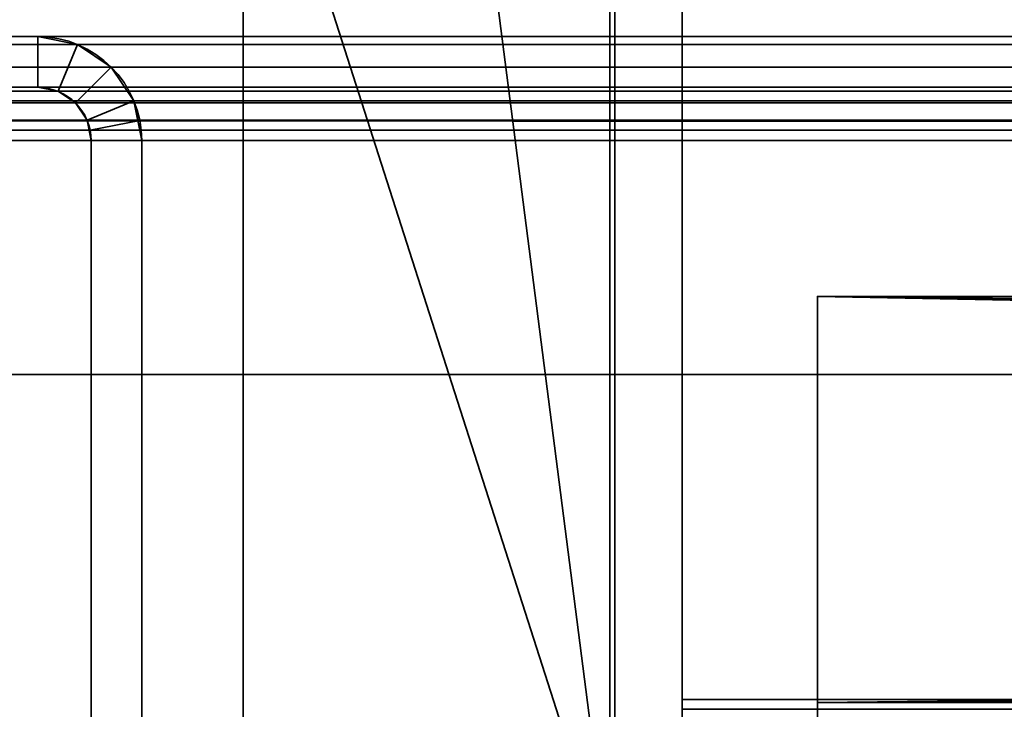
# Model space of a CAD drawing. Header units: millimetres. Extents: x -603 to 3703, y -115 to 193.
# Tile 175 of 256: x -417 to -387, y 60 to 81. Entities that reach past the tile are written whole.
import ezdxf

# ---------------------------------------------------------------- set-up
doc = ezdxf.new("R2010")
doc.units = ezdxf.units.MM
doc.layers.add('151', color=7, linetype='Continuous', true_color=0xffffff)

# ---------------------------------------------------------------- blocks, each defined once
blk = doc.blocks.new('UG_SURFACE_001')
at = {"layer": '151', "color": 252, "linetype": 'Continuous', "lineweight": 35}
for points in [[(603, -18, 2212.25), (603, 174.4, 2212.25), (-603, 174.4, 2212.25), (-603, -18, 2212.25)], [(-453, -18, 2062.25), (-453, 174.4, 2062.25), (453, 174.4, 2062.25), (453, -18, 2062.25)]]:
    blk.add_3dface(points, dxfattribs=at)
blk = doc.blocks.new('UG_SURFACE_004')
at = {"layer": '151', "color": 252, "linetype": 'Continuous', "lineweight": 35}
for points in [[(-416.08, 80, 2025.33), (-416.08, 80, -8.75), (-436.92, 80, -8.75), (-436.92, 80, 2046.17)], [(-416.08, 80, 2025.33), (-436.92, 80, 2046.17), (-436.92, 78.5, 2046.17), (-416.08, 78.5, 2025.33)], [(-416.08, 78.5, -8.75), (-436.92, 78.5, -8.75), (-436.92, 80, -8.75), (-416.08, 80, -8.75)], [(-414.901, 79.766, 2024.151), (-414.901, 79.766, -8.75), (-416.08, 80, -8.75), (-416.08, 80, 2025.33)], [(-416.08, 78.5, 2025.33), (-415.475, 78.38, 2024.725), (-414.901, 79.766, 2024.151), (-416.08, 80, 2025.33)], [(-416.08, 80, -8.75), (-414.901, 79.766, -8.75), (-415.475, 78.38, -8.75), (-416.08, 78.5, -8.75)], [(-415.475, 78.38, 2024.725), (-414.963, 78.037, 2024.213), (-413.902, 79.098, 2023.152), (-414.901, 79.766, 2024.151)], [(-414.901, 79.766, -8.75), (-413.902, 79.098, -8.75), (-414.963, 78.037, -8.75), (-415.475, 78.38, -8.75)], [(-413.902, 79.098, 2023.152), (-413.902, 79.098, -8.75), (-414.901, 79.766, -8.75), (-414.901, 79.766, 2024.151)], [(-413.234, 78.099, 2022.485), (-413.902, 79.098, 2023.152), (-414.963, 78.037, 2024.213), (-414.62, 77.525, 2023.87)], [(-414.62, 77.525, -8.75), (-414.963, 78.037, -8.75), (-413.902, 79.098, -8.75), (-413.234, 78.099, -8.75)], [(-413.234, 78.099, 2022.485), (-413.234, 78.099, -8.75), (-413.902, 79.098, -8.75), (-413.902, 79.098, 2023.152)], [(-416.08, 78.5, 2025.33), (-436.92, 78.5, 2046.17), (-436.92, 78.5, -8.75), (-416.08, 78.5, -8.75)], [(-416.08, 78.5, 2025.33), (-416.08, 78.5, -8.75), (-415.475, 78.38, -8.75), (-415.475, 78.38, 2024.725)], [(-415.475, 78.38, 2024.725), (-415.475, 78.38, -8.75), (-414.963, 78.037, -8.75), (-414.963, 78.037, 2024.213)], [(-414.963, 78.037, 2024.213), (-414.963, 78.037, -8.75), (-414.62, 77.525, -8.75), (-414.62, 77.525, 2023.87)], [(-413.059, 77.521, 2022.309), (-413.234, 78.099, 2022.485), (-414.62, 77.525, 2023.87), (-414.53, 77.228, 2023.78)], [(-414.5, 76.92, -8.75), (-414.62, 77.525, -8.75), (-413.234, 78.099, -8.75), (-413, 76.92, -8.75)], [(-413.234, 78.099, -8.75), (-413.234, 78.099, 2022.485), (-413.059, 77.521, 2022.309)], [(-413.059, 77.521, 2022.309), (-413, 76.92, -8.75), (-413.234, 78.099, -8.75)], [(-414.62, 77.525, -8.75), (-414.5, 76.92, -8.75), (-414.5, 76.92, 2023.75)], [(-414.5, 76.92, 2023.75), (-414.53, 77.228, 2023.78), (-414.62, 77.525, -8.75)], [(-414.53, 77.228, 2023.78), (-414.62, 77.525, 2023.87), (-414.62, 77.525, -8.75)], [(-413, 76.92, 2022.25), (-413.059, 77.521, 2022.309), (-414.53, 77.228, 2023.78), (-414.5, 76.92, 2023.75)], [(-413.059, 77.521, 2022.309), (-413, 76.92, 2022.25), (-413, 76.92, -8.75)], [(-414.5, 51.58, 2023.75), (-414.5, 76.92, 2023.75), (-414.5, 76.92, -8.75), (-414.5, 51.58, -8.75)], [(-413, 51.58, 2022.25), (-413, 76.92, 2022.25), (-414.5, 76.92, 2023.75), (-414.5, 51.58, 2023.75)], [(-413, 76.92, -8.75), (-413, 51.58, -8.75), (-414.5, 51.58, -8.75), (-414.5, 76.92, -8.75)], [(-413, 51.58, 2022.25), (-413, 51.58, -8.75), (-413, 76.92, -8.75), (-413, 76.92, 2022.25)]]:
    blk.add_3dface(points, dxfattribs=at)
blk = doc.blocks.new('UG_SURFACE_009')
at = {"layer": '151', "color": 252, "linetype": 'Continuous', "lineweight": 35}
for points in [[(436.92, 80, 2046.17), (-436.92, 80, 2046.17), (-438.099, 79.766, 2047.349), (438.099, 79.766, 2047.349)], [(-436.92, 80, 2046.17), (-416.08, 80, 2025.33), (-416.08, 78.5, 2025.33), (-436.92, 78.5, 2046.17)], [(-416.08, 80, 2025.33), (-436.92, 80, 2046.17), (436.92, 80, 2046.17), (416.08, 80, 2025.33)], [(414.901, 79.766, 2024.151), (-414.901, 79.766, 2024.151), (-416.08, 80, 2025.33), (416.08, 80, 2025.33)], [(-416.08, 80, 2025.33), (-414.901, 79.766, 2024.151), (-415.475, 78.38, 2024.725), (-416.08, 78.5, 2025.33)], [(438.099, 79.766, 2047.349), (-438.099, 79.766, 2047.349), (-439.098, 79.098, 2048.348), (439.098, 79.098, 2048.348)], [(-414.901, 79.766, 2024.151), (-413.902, 79.098, 2023.152), (-414.963, 78.037, 2024.213), (-415.475, 78.38, 2024.725)], [(413.902, 79.098, 2023.152), (-413.902, 79.098, 2023.152), (-414.901, 79.766, 2024.151), (414.901, 79.766, 2024.151)], [(439.098, 79.098, 2048.348), (-439.098, 79.098, 2048.348), (-439.766, 78.099, 2049.016), (439.766, 78.099, 2049.016)], [(-414.62, 77.525, 2023.87), (-414.963, 78.037, 2024.213), (-413.902, 79.098, 2023.152), (-413.234, 78.099, 2022.485)], [(413.234, 78.099, 2022.485), (-413.234, 78.099, 2022.485), (-413.902, 79.098, 2023.152), (413.902, 79.098, 2023.152)], [(437.525, 78.38, 2046.775), (-437.525, 78.38, 2046.775), (-436.92, 78.5, 2046.17), (436.92, 78.5, 2046.17)], [(-416.08, 78.5, 2025.33), (416.08, 78.5, 2025.33), (436.92, 78.5, 2046.17), (-436.92, 78.5, 2046.17)], [(416.08, 78.5, 2025.33), (-416.08, 78.5, 2025.33), (-415.475, 78.38, 2024.725), (415.475, 78.38, 2024.725)], [(438.037, 78.037, 2047.287), (-438.037, 78.037, 2047.287), (-437.525, 78.38, 2046.775), (437.525, 78.38, 2046.775)], [(415.475, 78.38, 2024.725), (-415.475, 78.38, 2024.725), (-414.963, 78.037, 2024.213), (414.963, 78.037, 2024.213)], [(439.941, 77.521, 2049.191), (439.766, 78.099, 2049.016), (-439.766, 78.099, 2049.016), (-439.941, 77.521, 2049.191)], [(438.38, 77.525, 2047.63), (-438.38, 77.525, 2047.63), (-438.037, 78.037, 2047.287), (438.037, 78.037, 2047.287)], [(414.963, 78.037, 2024.213), (-414.963, 78.037, 2024.213), (-414.62, 77.525, 2023.87), (414.62, 77.525, 2023.87)], [(-414.53, 77.228, 2023.78), (-414.62, 77.525, 2023.87), (-413.234, 78.099, 2022.485), (-413.059, 77.521, 2022.309)], [(-413.059, 77.521, 2022.309), (-413.234, 78.099, 2022.485), (413.234, 78.099, 2022.485)], [(-413.059, 77.521, 2022.309), (413.234, 78.099, 2022.485), (413.059, 77.521, 2022.309)], [(-439.941, 77.521, 2049.191), (-440, 76.92, 2049.25), (440, 76.92, 2049.25)], [(-439.941, 77.521, 2049.191), (440, 76.92, 2049.25), (439.941, 77.521, 2049.191)], [(-438.47, 77.228, 2047.72), (-438.38, 77.525, 2047.63), (438.38, 77.525, 2047.63), (438.47, 77.228, 2047.72)], [(414.53, 77.228, 2023.78), (-414.62, 77.525, 2023.87), (-414.53, 77.228, 2023.78)], [(414.53, 77.228, 2023.78), (414.62, 77.525, 2023.87), (-414.62, 77.525, 2023.87)], [(-414.5, 76.92, 2023.75), (-414.53, 77.228, 2023.78), (-413.059, 77.521, 2022.309), (-413, 76.92, 2022.25)], [(413.059, 77.521, 2022.309), (-413, 76.92, 2022.25), (-413.059, 77.521, 2022.309)], [(413.059, 77.521, 2022.309), (413, 76.92, 2022.25), (-413, 76.92, 2022.25)], [(438.47, 77.228, 2047.72), (-438.5, 76.92, 2047.75), (-438.47, 77.228, 2047.72)], [(438.47, 77.228, 2047.72), (438.5, 76.92, 2047.75), (-438.5, 76.92, 2047.75)], [(-414.53, 77.228, 2023.78), (414.5, 76.92, 2023.75), (414.53, 77.228, 2023.78)], [(-414.53, 77.228, 2023.78), (-414.5, 76.92, 2023.75), (414.5, 76.92, 2023.75)], [(-440, 76.92, 2049.25), (-440, 70, 2049.25), (440, 70, 2049.25), (440, 76.92, 2049.25)], [(-438.5, 76.92, 2047.75), (438.5, 76.92, 2047.75), (438.5, 70, 2047.75), (-438.5, 70, 2047.75)], [(-414.5, 51.58, 2023.75), (414.5, 51.58, 2023.75), (414.5, 76.92, 2023.75), (-414.5, 76.92, 2023.75)], [(-413, 76.92, 2022.25), (-413, 51.58, 2022.25), (-414.5, 51.58, 2023.75), (-414.5, 76.92, 2023.75)], [(-413, 51.58, 2022.25), (-413, 76.92, 2022.25), (413, 76.92, 2022.25), (413, 51.58, 2022.25)], [(-438.5, 70, 2047.75), (438.5, 70, 2047.75), (440, 70, 2049.25), (-440, 70, 2049.25)]]:
    blk.add_3dface(points, dxfattribs=at)
blk = doc.blocks.new('UG_SURFACE_011')
at = {"layer": '151', "color": 252, "linetype": 'Continuous', "lineweight": 35}
for points in [[(397, 86.189, -1.752), (-397, 86.189, -1.752), (-397, 60.383, 6.137), (397, 60.383, 6.137)], [(-397, 60.383, 6.137), (-397, 86.189, -1.752), (-397, 85.896, -2.709), (-397, 60.091, 5.181)], [(397, 85.896, -2.709), (397, 60.091, 5.181), (-397, 60.091, 5.181), (-397, 85.896, -2.709)], [(-397, 59.629, 6.25), (397, 59.629, 6.25), (397, 60.383, 6.137), (-397, 60.383, 6.137)], [(-397, 60.091, 5.181), (-397, 59.629, 5.25), (-397, 59.629, 6.25), (-397, 60.383, 6.137)], [(-397, 60.091, 5.181), (397, 60.091, 5.181), (397, 59.629, 5.25), (-397, 59.629, 5.25)]]:
    blk.add_3dface(points, dxfattribs=at)
blk = doc.blocks.new('UG_SURFACE_012')
at = {"layer": '151', "color": 252, "linetype": 'Continuous', "lineweight": 35}
for points in [[(-393, 60.292, -8.25), (-393, 72.312, -8.25), (-393, 72.312, -9.75), (-393, 60.292, -9.75)], [(393, 72.312, -9.75), (-393, 72.312, -9.75), (-393, 72.312, -8.25), (393, 72.312, -8.25)], [(-393, 72.312, -8.25), (-2.229, 67.007, -8.25), (-1.22, 67.741, -8.25)], [(-393, 72.312, -8.25), (-2.853, 65.927, -8.25), (-2.229, 67.007, -8.25)], [(-1.22, 67.741, -8.25), (0, 68, -8.25), (-393, 72.312, -8.25)], [(0, 68, -8.25), (393, 72.312, -8.25), (-393, 72.312, -8.25)], [(-393, 72.312, -8.25), (-393, 60.292, -8.25), (-2.598, 63.5, -8.25), (-2.984, 64.686, -8.25)], [(-2.984, 64.686, -8.25), (-2.853, 65.927, -8.25), (-393, 72.312, -8.25)], [(-393, 60.292, -9.75), (-393, 72.312, -9.75), (-2.853, 65.927, -9.75), (-2.984, 64.686, -9.75)], [(0, 68, -9.75), (-393, 72.312, -9.75), (393, 72.312, -9.75)], [(-393, 72.312, -9.75), (0, 68, -9.75), (-1.22, 67.741, -9.75)], [(-1.22, 67.741, -9.75), (-2.229, 67.007, -9.75), (-393, 72.312, -9.75)], [(-2.229, 67.007, -9.75), (-2.853, 65.927, -9.75), (-393, 72.312, -9.75)], [(-2.984, 64.686, -9.75), (-2.598, 63.5, -9.75), (-393, 60.292, -9.75)], [(-1.763, 62.573, -8.25), (-2.598, 63.5, -8.25), (-393, 60.292, -8.25)], [(-393, 60.292, -9.75), (-2.598, 63.5, -9.75), (-1.763, 62.573, -9.75)], [(-0.624, 62.066, -8.25), (-1.763, 62.573, -8.25), (-393, 60.292, -8.25)], [(-393, 60.292, -9.75), (-1.763, 62.573, -9.75), (-0.624, 62.066, -9.75)], [(-393, 60.292, -8.25), (393, 60.292, -8.25), (0.624, 62.066, -8.25), (-0.624, 62.066, -8.25)], [(-393, 60.292, -9.75), (-0.624, 62.066, -9.75), (0, 62, -9.75)], [(0, 62, -9.75), (393, 60.292, -9.75), (-393, 60.292, -9.75)], [(-393, 59.687, -8.13), (393, 59.687, -8.13), (393, 60.292, -8.25), (-393, 60.292, -8.25)], [(-393, 60.292, -9.75), (393, 60.292, -9.75), (393, 59.113, -9.516), (-393, 59.113, -9.516)], [(-393, 60.292, -9.75), (-393, 59.113, -9.516), (-393, 59.687, -8.13), (-393, 60.292, -8.25)]]:
    blk.add_3dface(points, dxfattribs=at)
blk = doc.blocks.new('UG_SURFACE_015')
at = {"layer": '151', "color": 41, "linetype": 'Continuous', "lineweight": 35}
for points in [[(-411, 147.3, -5.75), (-411, 173.15, -5.75), (-399.15, 173.15, -5.75), (-399.15, 55.15, -5.75)], [(-410, 89, 2019.25), (-410, 55.15, 2019.25), (-399.15, 55.15, 2008.4), (-399.15, 173.15, 2008.4)], [(-399.15, 173.15, 2008.4), (-399.15, 55.15, 2008.4), (-399.15, 55.15, -5.75), (-399.15, 173.15, -5.75)], [(-410, 89, -5.75), (-411, 147.3, -5.75), (-399.15, 55.15, -5.75)], [(-410, 55.15, 2019.25), (-410, 89, 2019.25), (-410, 89, -5.75), (-410, 55.15, -5.75)], [(-399.15, 55.15, -5.75), (-410, 55.15, -5.75), (-410, 89, -5.75)]]:
    blk.add_3dface(points, dxfattribs=at)
blk = doc.blocks.new('UG_SURFACE_018')
at = {"layer": '151', "color": 7, "linetype": 'Continuous', "lineweight": 35}
for points in [[(-399, 173.15, -5.75), (-399, 55.15, -5.75), (-399.15, 55.15, -5.75), (-399.15, 173.15, -5.75)], [(-399.15, 55.15, 2008.4), (-399.15, 173.15, 2008.4), (-399.15, 173.15, -5.75), (-399.15, 55.15, -5.75)], [(-399, 55.15, 2008.25), (-399, 173.15, 2008.25), (-399.15, 173.15, 2008.4), (-399.15, 55.15, 2008.4)], [(-399, 55.15, -5.75), (-399, 173.15, -5.75), (-399, 173.15, 2008.25), (-399, 55.15, 2008.25)]]:
    blk.add_3dface(points, dxfattribs=at)
blk = doc.blocks.new('UG_SURFACE_021')
at = {"layer": '151', "color": 7, "linetype": 'Continuous', "lineweight": 35}
for points in [[(-399.15, 55.15, 2008.4), (-399.15, 173.15, 2008.4), (-399, 173.15, 2008.25), (-399, 55.15, 2008.25)], [(399.15, 55.15, 2008.4), (399.15, 173.15, 2008.4), (-399.15, 173.15, 2008.4), (-399.15, 55.15, 2008.4)], [(-399, 55.15, 2008.25), (-399, 173.15, 2008.25), (399, 173.15, 2008.25), (399, 55.15, 2008.25)]]:
    blk.add_3dface(points, dxfattribs=at)
blk = doc.blocks.new('UG_SURFACE_022')
at = {"layer": '151', "color": 41, "linetype": 'Continuous', "lineweight": 35}
for points in [[(-399.15, 173.15, 2008.4), (-399.15, 55.15, 2008.4), (-410, 55.15, 2019.25), (-410, 89, 2019.25)], [(399.15, 173.15, 2008.4), (399.15, 55.15, 2008.4), (-399.15, 55.15, 2008.4), (-399.15, 173.15, 2008.4)], [(410, 55.15, 2019.25), (410, 89, 2019.25), (-410, 89, 2019.25), (-410, 55.15, 2019.25)]]:
    blk.add_3dface(points, dxfattribs=at)

msp = doc.modelspace()

# ---------------------------------------------------------------- linework, layer by layer
at = {"layer": '151', "linetype": 'Continuous', "lineweight": -3}
for p, q in [((-399.15, 173.15, 2008.4), (-399.15, 55.15, 2008.4)), ((-399.15, 55.15, 2008.4), (-399.15, 173.15, 2008.4)), ((-399.15, 173.15, 2008.4), (-399.15, 55.15, 2008.4)), ((-399.15, 173.15, -5.75), (-399.15, 55.15, -5.75)), ((-399.15, 55.15, 2008.4), (-399.15, 173.15, 2008.4)), ((-399.15, 55.15, -5.75), (-399.15, 173.15, -5.75)), ((-399, 55.15, -5.75), (-399, 173.15, -5.75)), ((-399, 55.15, 2008.25), (-399, 173.15, 2008.25)), ((-399, 55.15, 2008.25), (-399, 173.15, 2008.25)), ((-410, 55.15, 2019.25), (-410, 89, 2019.25)), ((-410, 89, -5.75), (-410, 55.15, -5.75)), ((-410, 55.15, 2019.25), (-410, 89, 2019.25)), ((-397, 86.189, -1.752), (-397, 60.383, 6.137)), ((-397, 85.896, -2.709), (-397, 60.091, 5.181)), ((-416.08, 80, 2025.33), (-436.92, 80, 2046.17)), ((-416.08, 80, 2025.33), (-436.92, 80, 2046.17)), ((436.92, 80, 2046.17), (-436.92, 80, 2046.17)), ((-436.92, 80, -8.75), (-416.08, 80, -8.75)), ((416.08, 80, 2025.33), (-416.08, 80, 2025.33)), ((-416.08, 80, 2025.33), (-416.08, 80, -8.75)), ((-416.08, 78.5, 2025.33), (-436.92, 78.5, 2046.17)), ((-436.92, 78.5, -8.75), (-416.08, 78.5, -8.75)), ((-416.08, 78.5, 2025.33), (-436.92, 78.5, 2046.17)), ((436.92, 78.5, 2046.17), (-436.92, 78.5, 2046.17)), ((416.08, 78.5, 2025.33), (-416.08, 78.5, 2025.33)), ((-416.08, 78.5, 2025.33), (-416.08, 78.5, -8.75)), ((440, 76.92, 2049.25), (-440, 76.92, 2049.25)), ((438.5, 76.92, 2047.75), (-438.5, 76.92, 2047.75)), ((-414.5, 76.92, -8.75), (-414.5, 51.58, -8.75)), ((414.5, 76.92, 2023.75), (-414.5, 76.92, 2023.75)), ((-414.5, 76.92, 2023.75), (-414.5, 76.92, -8.75)), ((-414.5, 51.58, 2023.75), (-414.5, 76.92, 2023.75)), ((-414.5, 51.58, 2023.75), (-414.5, 76.92, 2023.75)), ((-413, 51.58, 2022.25), (-413, 76.92, 2022.25)), ((-413, 76.92, -8.75), (-413, 51.58, -8.75)), ((-413, 51.58, 2022.25), (-413, 76.92, 2022.25)), ((-413, 76.92, 2022.25), (-413, 76.92, -8.75)), ((413, 76.92, 2022.25), (-413, 76.92, 2022.25)), ((-393, 60.292, -8.25), (-393, 72.312, -8.25)), ((-393, 60.292, -9.75), (-393, 72.312, -9.75)), ((-393, 72.312, -9.75), (-393, 72.312, -8.25)), ((393, 72.312, -8.25), (-393, 72.312, -8.25)), ((393, 72.312, -9.75), (-393, 72.312, -9.75)), ((440, 70, 2049.25), (-440, 70, 2049.25)), ((438.5, 70, 2047.75), (-438.5, 70, 2047.75)), ((397, 60.383, 6.137), (-397, 60.383, 6.137)), ((397, 60.091, 5.181), (-397, 60.091, 5.181)), ((393, 60.292, -8.25), (-393, 60.292, -8.25)), ((393, 60.292, -9.75), (-393, 60.292, -9.75))]:
    msp.add_line(p, q, dxfattribs=at)
at = {"layer": '151', "linetype": 'Continuous', "lineweight": -3, "extrusion": (0, 0, -1)}
for radius in [3.08, 1.58]:
    msp.add_arc((416.08, 76.92, 8.75), radius, 90, 180, dxfattribs=at)
at = {"layer": '151', "linetype": 'Continuous', "lineweight": -3, "extrusion": (1, 0, 0)}
for centre, radius, start, end in [((59.629, 3.67, -397), 2.58, 73, 90), ((59.629, 3.67, -397), 1.58, 73, 90), ((60.292, -6.67, -393), 3.08, 180, 270), ((60.292, -6.67, -393), 1.58, 180, 270)]:
    msp.add_arc(centre, radius, start, end, dxfattribs=at)
at = {"layer": '151', "linetype": 'Continuous', "lineweight": -3, "extrusion": (0.707107, 6.12323e-17, 0.707107)}
for major_axis in [(-3.08, 0, 3.08), (-3.08, 0, 3.08), (-1.58, 0, 1.58), (-1.58, 0, 1.58)]:
    msp.add_ellipse((-416.08, 76.92, 2025.33), major_axis=major_axis, ratio=0.707107, start_param=3.141593, end_param=4.712389, dxfattribs=at)

# ---------------------------------------------------------------- block references
at = {"layer": '151', "linetype": 'Continuous', "lineweight": -3}
for name in ['UG_SURFACE_018', 'UG_SURFACE_021', 'UG_SURFACE_001', 'UG_SURFACE_015', 'UG_SURFACE_022', 'UG_SURFACE_011', 'UG_SURFACE_004', 'UG_SURFACE_009', 'UG_SURFACE_012']:
    msp.add_blockref(name, (0, 0), dxfattribs=at)

doc.saveas('drawing.dxf')
